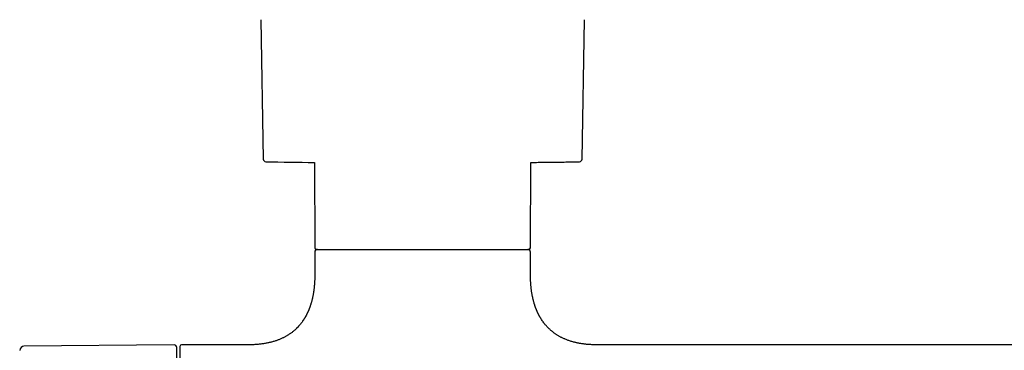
# Model space of a CAD drawing. Header units: millimetres. Extents: x 8 to 933, y 12 to 387.
# Tile 4 of 15: x 330 to 513, y 177 to 238. Entities that reach past the tile are written whole.
import ezdxf

# ---------------------------------------------------------------- set-up
doc = ezdxf.new("R2010")
doc.units = ezdxf.units.MM

msp = doc.modelspace()

# ---------------------------------------------------------------- linework, layer by layer
at = {"color": 7, "linetype": 'Continuous', "lineweight": 30}
for p, q in [((375.01, 238.15), (375.44, 212.29)), ((434.56, 212.29), (434.99, 238.15)), ((384.93, 211.67), (385, 195.81)), ((425, 195.81), (425.07, 211.67)), ((385, 195.01), (385, 190.81)), ((425, 190.81), (425, 195.01)), ((358.9, 177.8), (331.07, 177.56)), ((372.75, 177.81), (360.3, 177.81)), ((522.75, 177.81), (437.25, 177.81))]:
    msp.add_line(p, q, dxfattribs=at)
at = {"color": 7, "linetype": 'Continuous', "lineweight": 30, "flags": 128}
msp.add_lwpolyline([(425.07, 211.67), (425.27, 211.67), (425.68, 211.67)], dxfattribs=at)
at = {"color": 7, "linetype": 'Continuous', "lineweight": 30}
for centre, radius, start, end in [((375.94, 212.29), 0.5, 180.956, 268.6682), ((434.06, 212.29), 0.5, 271.3318, 359.044), ((387.55, 711.66), 500, 268.6681, 269.6997), ((385.3, 195.81), 0.3, 180.25, 270), ((385.5, 195.01), 0.5, 90, 180), ((424.5, 195.01), 0.5, 0, 90), ((424.7, 195.81), 0.3, 270, 359.75), ((331.08, 176.76), 0.8, 90.5, 178.327), ((358.9, 177.3), 0.5, 0, 90.5), ((360.3, 177.51), 0.3, 90, 180)]:
    msp.add_arc(centre, radius, start, end, dxfattribs=at)
for points, knots in [([(425.62, 211.67), (425.97, 211.67), (426.7, 211.68), (427.77, 211.69), (428.84, 211.7), (429.89, 211.71), (430.99, 211.73), (432.11, 211.75), (433.14, 211.77), (433.79, 211.79), (434.06, 211.79)], [0, 0, 0, 0, 0.124454, 0.260626, 0.378281, 0.504855, 0.63526, 0.768377, 0.903358, 1, 1, 1, 1]), ([(385.3, 195.51), (385.3, 195.51), (385.3, 195.51), (385.3, 195.51), (385.31, 195.51), (385.33, 195.51), (385.34, 195.51), (385.37, 195.51), (385.41, 195.51), (385.46, 195.51), (385.52, 195.51), (385.58, 195.51), (385.63, 195.51), (385.66, 195.51), (385.67, 195.51), (385.69, 195.51), (385.71, 195.51), (385.72, 195.51), (385.74, 195.51), (385.78, 195.51), (385.86, 195.51), (385.98, 195.51), (386.1, 195.51), (386.21, 195.51), (386.31, 195.51), (386.37, 195.51), (386.44, 195.51), (386.51, 195.51), (386.59, 195.51), (386.66, 195.51), (386.76, 195.51), (386.9, 195.51), (387.09, 195.51), (387.29, 195.51), (387.49, 195.51), (387.64, 195.51), (387.71, 195.51)], [0, 0, 0, 0, 0.015684, 0.046046, 0.076423, 0.105688, 0.133611, 0.175453, 0.21726, 0.259051, 0.300844, 0.337638, 0.374461, 0.382733, 0.391006, 0.399283, 0.407561, 0.415843, 0.424127, 0.432413, 0.479694, 0.526923, 0.574127, 0.621333, 0.642535, 0.663745, 0.684966, 0.706199, 0.727448, 0.74695, 0.765707, 0.812566, 0.859399, 0.906232, 0.95309, 1, 1, 1, 1]), ([(387.71, 195.51), (387.78, 195.51), (387.91, 195.51), (388.12, 195.51), (388.33, 195.51), (388.52, 195.51), (388.66, 195.51), (388.76, 195.51), (388.87, 195.51), (388.98, 195.51), (389.09, 195.51), (389.21, 195.51), (389.39, 195.51), (389.63, 195.51), (389.94, 195.51), (390.22, 195.51), (390.47, 195.51), (390.64, 195.51), (390.74, 195.51), (390.79, 195.51), (390.84, 195.51), (390.89, 195.51), (390.94, 195.51), (391, 195.51), (391.15, 195.51), (391.42, 195.51), (391.81, 195.51), (392.2, 195.51), (392.54, 195.51), (392.82, 195.51), (393.04, 195.51), (393.25, 195.51), (393.48, 195.51), (393.71, 195.51), (393.97, 195.51), (394.26, 195.51), (394.56, 195.51), (394.86, 195.51), (395.18, 195.51), (395.45, 195.51), (395.67, 195.51), (395.83, 195.51), (396, 195.51), (396.16, 195.51), (396.33, 195.51), (396.5, 195.51), (396.67, 195.51), (396.88, 195.51), (397.13, 195.51), (397.43, 195.51), (397.73, 195.51), (398.03, 195.51), (398.33, 195.51), (398.64, 195.51), (398.92, 195.51), (399.17, 195.51), (399.4, 195.51), (399.62, 195.51), (399.84, 195.51), (400.07, 195.51), (400.29, 195.51), (400.52, 195.51), (400.79, 195.51), (401.09, 195.51), (401.44, 195.51), (401.79, 195.51), (402.13, 195.51), (402.48, 195.51), (402.84, 195.51), (403.17, 195.51), (403.48, 195.51), (403.76, 195.51), (404.05, 195.51), (404.34, 195.51), (404.62, 195.51), (404.91, 195.51), (405.25, 195.51), (405.64, 195.51), (406.07, 195.51), (406.51, 195.51), (406.95, 195.51), (407.39, 195.51), (407.8, 195.51), (408.17, 195.51), (408.52, 195.51), (408.87, 195.51), (409.21, 195.51), (409.56, 195.51), (409.93, 195.51), (410.34, 195.51), (410.78, 195.51), (411.21, 195.51), (411.64, 195.51), (412.07, 195.51), (412.49, 195.51), (412.89, 195.51), (413.29, 195.51), (413.68, 195.51), (414.06, 195.51), (414.45, 195.51), (414.85, 195.51), (415.24, 195.51), (415.63, 195.51), (416.01, 195.51), (416.39, 195.51), (416.74, 195.51), (417.05, 195.51), (417.33, 195.51), (417.6, 195.51), (417.88, 195.51), (418.15, 195.51), (418.42, 195.51), (418.69, 195.51), (418.96, 195.51), (419.23, 195.51), (419.5, 195.51), (419.75, 195.51), (420, 195.51), (420.23, 195.51), (420.43, 195.51), (420.62, 195.51), (420.79, 195.51), (420.97, 195.51), (421.14, 195.51), (421.31, 195.51), (421.48, 195.51), (421.67, 195.51), (421.86, 195.51), (422.05, 195.51), (422.23, 195.51), (422.4, 195.51), (422.57, 195.51), (422.71, 195.51), (422.83, 195.51), (422.93, 195.51), (423.03, 195.51), (423.13, 195.51), (423.22, 195.51), (423.31, 195.51), (423.4, 195.51), (423.5, 195.51), (423.6, 195.51), (423.71, 195.51), (423.81, 195.51), (423.91, 195.51), (424, 195.51), (424.09, 195.51), (424.18, 195.51), (424.28, 195.51), (424.35, 195.51), (424.4, 195.51), (424.42, 195.51), (424.44, 195.51), (424.46, 195.51), (424.48, 195.51), (424.51, 195.51), (424.55, 195.51), (424.6, 195.51), (424.64, 195.51), (424.66, 195.51), (424.69, 195.51), (424.7, 195.51), (424.7, 195.51), (424.7, 195.51), (424.7, 195.51)], [0, 0, 0, 0, 0.007908, 0.015809, 0.023706, 0.031604, 0.03515, 0.038698, 0.042247, 0.045798, 0.04935, 0.053232, 0.05725, 0.066617, 0.075978, 0.085338, 0.091518, 0.097703, 0.099092, 0.100481, 0.101871, 0.103261, 0.104651, 0.106042, 0.107433, 0.117523, 0.127599, 0.137667, 0.147735, 0.153011, 0.15829, 0.163573, 0.168861, 0.174363, 0.180109, 0.187003, 0.193897, 0.200795, 0.207751, 0.215025, 0.218596, 0.222166, 0.225737, 0.229308, 0.23288, 0.236453, 0.240028, 0.243604, 0.249811, 0.256016, 0.26222, 0.268424, 0.274631, 0.280843, 0.287271, 0.291737, 0.296203, 0.300668, 0.305133, 0.309599, 0.314067, 0.318536, 0.323008, 0.32978, 0.336547, 0.343314, 0.350081, 0.356851, 0.363626, 0.370584, 0.376094, 0.381603, 0.387112, 0.392621, 0.398131, 0.403645, 0.409163, 0.417592, 0.426016, 0.434439, 0.442864, 0.451296, 0.459854, 0.466626, 0.473395, 0.480164, 0.486934, 0.493708, 0.500489, 0.509245, 0.517994, 0.526742, 0.535493, 0.544251, 0.553055, 0.561371, 0.569683, 0.577996, 0.586314, 0.59464, 0.603464, 0.612282, 0.621098, 0.629916, 0.638743, 0.647528, 0.654404, 0.661278, 0.668151, 0.675026, 0.681905, 0.688791, 0.696182, 0.703568, 0.710952, 0.718337, 0.725725, 0.73312, 0.74039, 0.746065, 0.751738, 0.75741, 0.763083, 0.768757, 0.774435, 0.780118, 0.787134, 0.794147, 0.801157, 0.808169, 0.815183, 0.822203, 0.829038, 0.833692, 0.838344, 0.842996, 0.847648, 0.852301, 0.856956, 0.861612, 0.866272, 0.872771, 0.879267, 0.885761, 0.892256, 0.898755, 0.905257, 0.91154, 0.921095, 0.930649, 0.933152, 0.935656, 0.93816, 0.940664, 0.94317, 0.945676, 0.953391, 0.961103, 0.968816, 0.976532, 0.984166, 0.991479, 0.997224, 1, 1, 1, 1]), ([(385, 190.81), (385, 190.69), (385, 190.47), (384.99, 190.13), (384.98, 189.81), (384.97, 189.5), (384.95, 189.2), (384.93, 188.92), (384.9, 188.65), (384.88, 188.39), (384.85, 188.15), (384.82, 187.91), (384.78, 187.66), (384.74, 187.41), (384.7, 187.14), (384.65, 186.89), (384.6, 186.65), (384.55, 186.42), (384.5, 186.21), (384.45, 186), (384.4, 185.81), (384.34, 185.63), (384.29, 185.46), (384.25, 185.3), (384.2, 185.14), (384.15, 185), (384.1, 184.87), (384.06, 184.74), (384.01, 184.62), (383.97, 184.51), (383.93, 184.4), (383.89, 184.31), (383.86, 184.22), (383.82, 184.15), (383.79, 184.07), (383.76, 183.99), (383.71, 183.89), (383.66, 183.78), (383.61, 183.67), (383.55, 183.54), (383.5, 183.44), (383.45, 183.36), (383.43, 183.32), (383.41, 183.28), (383.39, 183.24), (383.37, 183.2), (383.34, 183.15), (383.31, 183.09), (383.27, 183.02), (383.22, 182.93), (383.17, 182.84), (383.1, 182.73), (383.04, 182.62), (382.96, 182.51), (382.89, 182.4), (382.78, 182.24), (382.63, 182.03), (382.44, 181.77), (382.22, 181.51), (382, 181.24), (381.8, 181.03), (381.64, 180.87), (381.52, 180.76), (381.4, 180.64), (381.27, 180.53), (381.13, 180.41), (380.96, 180.27), (380.78, 180.12), (380.58, 179.97), (380.38, 179.83), (380.19, 179.71), (380, 179.59), (379.81, 179.47), (379.6, 179.35), (379.39, 179.24), (379.18, 179.13), (378.95, 179.02), (378.72, 178.91), (378.47, 178.81), (378.22, 178.71), (377.96, 178.61), (377.7, 178.52), (377.42, 178.44), (377.14, 178.35), (376.85, 178.28), (376.57, 178.21), (376.28, 178.15), (375.98, 178.09), (375.67, 178.03), (375.35, 177.98), (375.02, 177.94), (374.69, 177.9), (374.36, 177.87), (374.03, 177.85), (373.69, 177.83), (373.33, 177.82), (373.02, 177.81), (372.83, 177.81), (372.75, 177.81)], [0, 0, 0, 0, 0.016911, 0.033251, 0.049035, 0.064278, 0.078995, 0.0932, 0.106137, 0.118641, 0.130723, 0.142394, 0.153663, 0.167468, 0.180652, 0.193234, 0.205229, 0.216653, 0.227521, 0.237845, 0.247585, 0.256812, 0.265537, 0.27377, 0.28152, 0.288795, 0.295603, 0.301952, 0.308652, 0.31477, 0.320311, 0.325284, 0.329693, 0.333544, 0.336856, 0.341766, 0.347207, 0.353173, 0.359595, 0.365372, 0.373277, 0.37626, 0.37877, 0.380817, 0.382779, 0.384883, 0.387129, 0.390945, 0.395107, 0.399614, 0.405151, 0.411128, 0.417535, 0.424096, 0.430662, 0.437236, 0.452765, 0.46835, 0.485262, 0.502274, 0.51941, 0.527536, 0.535698, 0.543896, 0.552147, 0.560659, 0.571774, 0.583425, 0.595623, 0.608382, 0.61881, 0.629602, 0.640768, 0.652319, 0.663831, 0.675723, 0.688008, 0.700698, 0.71381, 0.727358, 0.740548, 0.754156, 0.768199, 0.782693, 0.797657, 0.811684, 0.82613, 0.841009, 0.856338, 0.872135, 0.888415, 0.905197, 0.921038, 0.937331, 0.954091, 0.971335, 0.989077, 1, 1, 1, 1]), ([(437.25, 177.81), (437.18, 177.81), (437, 177.81), (436.7, 177.82), (436.36, 177.83), (436.03, 177.84), (435.72, 177.87), (435.41, 177.89), (435.1, 177.93), (434.81, 177.96), (434.51, 178), (434.23, 178.05), (433.95, 178.1), (433.68, 178.16), (433.41, 178.21), (433.14, 178.28), (432.85, 178.36), (432.55, 178.45), (432.26, 178.54), (431.98, 178.63), (431.72, 178.73), (431.47, 178.83), (431.23, 178.94), (431.01, 179.04), (430.8, 179.14), (430.6, 179.24), (430.39, 179.36), (430.18, 179.47), (429.97, 179.6), (429.78, 179.73), (429.59, 179.86), (429.41, 179.98), (429.23, 180.12), (429.06, 180.26), (428.88, 180.4), (428.72, 180.54), (428.54, 180.7), (428.34, 180.89), (428.14, 181.1), (427.94, 181.32), (427.75, 181.54), (427.55, 181.78), (427.35, 182.05), (427.15, 182.33), (427, 182.56), (426.9, 182.74), (426.83, 182.85), (426.77, 182.95), (426.72, 183.04), (426.67, 183.13), (426.62, 183.21), (426.59, 183.28), (426.56, 183.34), (426.53, 183.4), (426.5, 183.45), (426.47, 183.51), (426.44, 183.56), (426.42, 183.62), (426.39, 183.68), (426.36, 183.74), (426.33, 183.81), (426.29, 183.88), (426.27, 183.94), (426.24, 184), (426.21, 184.06), (426.19, 184.12), (426.17, 184.17), (426.14, 184.23), (426.12, 184.29), (426.09, 184.37), (426.05, 184.45), (426.02, 184.54), (425.98, 184.64), (425.94, 184.75), (425.9, 184.87), (425.85, 185), (425.81, 185.14), (425.76, 185.28), (425.71, 185.44), (425.66, 185.61), (425.61, 185.79), (425.56, 185.98), (425.51, 186.18), (425.46, 186.4), (425.41, 186.63), (425.36, 186.86), (425.31, 187.1), (425.27, 187.32), (425.24, 187.54), (425.2, 187.76), (425.17, 187.99), (425.14, 188.23), (425.12, 188.48), (425.09, 188.74), (425.07, 189.01), (425.05, 189.29), (425.03, 189.58), (425.02, 189.87), (425.01, 190.18), (425, 190.49), (425, 190.7), (425, 190.81)], [0, 0, 0, 0, 0.010109, 0.0270761, 0.0435865, 0.0596542, 0.0752928, 0.0905156, 0.1053355, 0.1197652, 0.1344768, 0.148787, 0.1627092, 0.1762561, 0.18944, 0.2022727, 0.2181151, 0.2334297, 0.2482378, 0.2625593, 0.2764134, 0.2898177, 0.3020592, 0.3139288, 0.3254385, 0.3365998, 0.3474231, 0.3598538, 0.3718359, 0.3833826, 0.3945059, 0.405216, 0.4155223, 0.4271613, 0.4382615, 0.4488321, 0.4590771, 0.4736364, 0.4881222, 0.502548, 0.5169271, 0.5312719, 0.5482832, 0.5652816, 0.5822845, 0.588917, 0.5951849, 0.6010322, 0.6064558, 0.6114525, 0.6160191, 0.6195206, 0.6227147, 0.6257274, 0.6291624, 0.6317237, 0.6348295, 0.638162, 0.6414958, 0.6445393, 0.6485313, 0.6521852, 0.6556495, 0.658923, 0.6620044, 0.6648926, 0.6675658, 0.6705808, 0.6740357, 0.6779338, 0.6822787, 0.6870744, 0.6923256, 0.6980377, 0.7042162, 0.7108678, 0.7179994, 0.7256189, 0.7337348, 0.7423563, 0.7514936, 0.7611575, 0.7713966, 0.7821908, 0.7935538, 0.8055003, 0.8180461, 0.8283349, 0.8390126, 0.8500881, 0.861571, 0.8734709, 0.8857983, 0.8985636, 0.9117781, 0.9254533, 0.9396011, 0.9539683, 0.9688154, 0.984155, 1, 1, 1, 1]), ([(359.4, 138.31), (359.4, 138.31), (359.4, 138.32), (359.4, 138.33), (359.4, 138.36), (359.4, 138.39), (359.4, 138.43), (359.4, 138.48), (359.4, 138.52), (359.4, 138.56), (359.4, 138.61), (359.4, 138.67), (359.4, 138.74), (359.4, 138.83), (359.4, 138.94), (359.4, 139.06), (359.4, 139.17), (359.4, 139.26), (359.4, 139.32), (359.4, 139.39), (359.4, 139.46), (359.4, 139.53), (359.4, 139.61), (359.4, 139.71), (359.4, 139.85), (359.4, 140.02), (359.4, 140.21), (359.4, 140.4), (359.4, 140.58), (359.4, 140.75), (359.4, 140.89), (359.4, 141.03), (359.4, 141.18), (359.4, 141.33), (359.4, 141.52), (359.4, 141.74), (359.4, 142), (359.4, 142.27), (359.4, 142.54), (359.4, 142.83), (359.4, 143.12), (359.4, 143.41), (359.4, 143.71), (359.4, 144.02), (359.4, 144.35), (359.4, 144.67), (359.4, 145.01), (359.4, 145.35), (359.4, 145.66), (359.4, 145.94), (359.4, 146.17), (359.4, 146.41), (359.4, 146.65), (359.4, 146.89), (359.4, 147.18), (359.4, 147.51), (359.4, 147.89), (359.4, 148.27), (359.4, 148.66), (359.4, 148.99), (359.4, 149.27), (359.4, 149.5), (359.4, 149.72), (359.4, 149.95), (359.4, 150.17), (359.4, 150.4), (359.4, 150.7), (359.4, 151.08), (359.4, 151.52), (359.4, 151.97), (359.4, 152.43), (359.4, 152.85), (359.4, 153.25), (359.4, 153.61), (359.4, 153.97), (359.4, 154.33), (359.4, 154.74), (359.4, 155.2), (359.4, 155.72), (359.4, 156.24), (359.4, 156.76), (359.4, 157.29), (359.4, 157.78), (359.4, 158.26), (359.4, 158.7), (359.4, 159.15), (359.4, 159.6), (359.4, 159.99), (359.4, 160.33), (359.4, 160.62), (359.4, 160.91), (359.4, 161.2), (359.4, 161.5), (359.4, 161.85), (359.4, 162.26), (359.4, 162.71), (359.4, 163.16), (359.4, 163.52), (359.4, 163.8), (359.4, 164), (359.4, 164.2), (359.4, 164.4), (359.4, 164.59), (359.4, 164.79), (359.4, 165.06), (359.4, 165.4), (359.4, 165.8), (359.4, 166.2), (359.4, 166.6), (359.4, 166.94), (359.4, 167.24), (359.4, 167.49), (359.4, 167.74), (359.4, 167.99), (359.4, 168.23), (359.4, 168.52), (359.4, 168.85), (359.4, 169.22), (359.4, 169.58), (359.4, 169.94), (359.4, 170.29), (359.4, 170.62), (359.4, 170.96), (359.4, 171.28), (359.4, 171.6), (359.4, 171.91), (359.4, 172.22), (359.4, 172.52), (359.4, 172.81), (359.4, 173.06), (359.4, 173.27), (359.4, 173.45), (359.4, 173.63), (359.4, 173.8), (359.4, 173.96), (359.4, 174.15), (359.4, 174.37), (359.4, 174.59), (359.4, 174.82), (359.4, 175.03), (359.4, 175.2), (359.4, 175.34), (359.4, 175.44), (359.4, 175.55), (359.4, 175.65), (359.4, 175.75), (359.4, 175.84), (359.4, 175.96), (359.4, 176.11), (359.4, 176.27), (359.4, 176.41), (359.4, 176.55), (359.4, 176.67), (359.4, 176.76), (359.4, 176.85), (359.4, 176.92), (359.4, 176.99), (359.4, 177.06), (359.4, 177.13), (359.4, 177.2), (359.4, 177.24), (359.4, 177.28), (359.4, 177.3), (359.4, 177.3), (359.4, 177.3)], [0, 0, 0, 0, 0.007319, 0.014626, 0.021926, 0.029223, 0.036519, 0.041299, 0.046082, 0.050868, 0.05566, 0.060589, 0.065668, 0.073277, 0.080876, 0.088472, 0.096068, 0.099479, 0.102892, 0.106307, 0.109723, 0.113143, 0.116565, 0.11999, 0.127209, 0.134416, 0.141614, 0.148807, 0.155998, 0.160708, 0.165421, 0.170136, 0.174855, 0.17958, 0.18431, 0.191684, 0.199044, 0.206395, 0.213741, 0.221085, 0.228301, 0.235523, 0.242755, 0.25, 0.257374, 0.264734, 0.272085, 0.279431, 0.286775, 0.291585, 0.296398, 0.301213, 0.306033, 0.310858, 0.31569, 0.32291, 0.330116, 0.337314, 0.344507, 0.351699, 0.355736, 0.359775, 0.363815, 0.367858, 0.371905, 0.375956, 0.380011, 0.38777, 0.395516, 0.403254, 0.410987, 0.418721, 0.424802, 0.430887, 0.436981, 0.443007, 0.448756, 0.457299, 0.465833, 0.474363, 0.482897, 0.491441, 0.5, 0.507318, 0.514624, 0.521924, 0.52922, 0.536517, 0.541297, 0.54608, 0.550868, 0.55566, 0.560589, 0.565668, 0.573277, 0.580876, 0.588472, 0.596068, 0.599479, 0.602892, 0.606307, 0.609723, 0.613143, 0.616565, 0.61999, 0.627209, 0.634416, 0.641614, 0.648807, 0.655998, 0.660708, 0.665421, 0.670136, 0.674855, 0.67958, 0.68431, 0.691684, 0.699044, 0.706395, 0.713741, 0.721085, 0.728301, 0.735523, 0.742755, 0.75, 0.757374, 0.764734, 0.772085, 0.779431, 0.786775, 0.791585, 0.796398, 0.801213, 0.806033, 0.810858, 0.81569, 0.82291, 0.830116, 0.837314, 0.844507, 0.851699, 0.855736, 0.859775, 0.863815, 0.867858, 0.871905, 0.875956, 0.880011, 0.88777, 0.895516, 0.903254, 0.910987, 0.918721, 0.924802, 0.930887, 0.936981, 0.943007, 0.948757, 0.957301, 0.965835, 0.974366, 0.982899, 0.991442, 1, 1, 1, 1]), ([(360, 177.51), (360, 177.51), (360, 177.51), (360, 177.5), (360, 177.48), (360, 177.45), (360, 177.41), (360, 177.36), (360, 177.32), (360, 177.28), (360, 177.23), (360, 177.18), (360, 177.12), (360, 177.04), (360, 176.95), (360, 176.83), (360, 176.7), (360, 176.56), (360, 176.41), (360, 176.24), (360, 176.09), (360, 175.95), (360, 175.82), (360, 175.69), (360, 175.56), (360, 175.42), (360, 175.27), (360, 175.11), (360, 174.91), (360, 174.69), (360, 174.47), (360, 174.24), (360, 174.02), (360, 173.8), (360, 173.58), (360, 173.35), (360, 173.11), (360, 172.86), (360, 172.58), (360, 172.29), (360, 171.98), (360, 171.67), (360, 171.34), (360, 171.01), (360, 170.67), (360, 170.33), (360, 169.98), (360, 169.62), (360, 169.27), (360, 168.9), (360, 168.55), (360, 168.22), (360, 167.9), (360, 167.58), (360, 167.26), (360, 166.94), (360, 166.59), (360, 166.22), (360, 165.82), (360, 165.42), (360, 165.06), (360, 164.74), (360, 164.46), (360, 164.18), (360, 163.9), (360, 163.61), (360, 163.33), (360, 163.04), (360, 162.73), (360, 162.39), (360, 162.03), (360, 161.66), (360, 161.3), (360, 160.89), (360, 160.43), (360, 159.91), (360, 159.39), (360, 158.86), (360, 158.34), (360, 157.83), (360, 157.36), (360, 156.91), (360, 156.46), (360, 156.01), (360, 155.62), (360, 155.27), (360, 154.98), (360, 154.69), (360, 154.4), (360, 154.1), (360, 153.74), (360, 153.33), (360, 152.87), (360, 152.41), (360, 151.95), (360, 151.5), (360, 151.04), (360, 150.65), (360, 150.3), (360, 150.01), (360, 149.72), (360, 149.44), (360, 149.15), (360, 148.87), (360, 148.55), (360, 148.21), (360, 147.83), (360, 147.46), (360, 147.1), (360, 146.77), (360, 146.46), (360, 146.16), (360, 145.86), (360, 145.56), (360, 145.25), (360, 144.93), (360, 144.59), (360, 144.27), (360, 143.95), (360, 143.63), (360, 143.32), (360, 143.02), (360, 142.72), (360, 142.44), (360, 142.16), (360, 141.9), (360, 141.64), (360, 141.4), (360, 141.19), (360, 140.99), (360, 140.8), (360, 140.62), (360, 140.44), (360, 140.26), (360, 140.08), (360, 139.89), (360, 139.72), (360, 139.57), (360, 139.44), (360, 139.33), (360, 139.23), (360, 139.14), (360, 139.04), (360, 138.95), (360, 138.87), (360, 138.78), (360, 138.7), (360, 138.61), (360, 138.53), (360, 138.46), (360, 138.38), (360, 138.31), (360, 138.24), (360, 138.19), (360, 138.15), (360, 138.12), (360, 138.11), (360, 138.11), (360, 138.11)], [0, 0, 0, 0, 0.003232, 0.010513, 0.017782, 0.025043, 0.032299, 0.039556, 0.044308, 0.049064, 0.053822, 0.058586, 0.063486, 0.068535, 0.076253, 0.083961, 0.091663, 0.099365, 0.107071, 0.114785, 0.122512, 0.127637, 0.132755, 0.137867, 0.142975, 0.148079, 0.153182, 0.158284, 0.165301, 0.172322, 0.179352, 0.186394, 0.192498, 0.198593, 0.20468, 0.210761, 0.216839, 0.222916, 0.230079, 0.237248, 0.244426, 0.251616, 0.25894, 0.266251, 0.273551, 0.280846, 0.288138, 0.295301, 0.30247, 0.309648, 0.316838, 0.322817, 0.328786, 0.334747, 0.340704, 0.346657, 0.35261, 0.359626, 0.366648, 0.373678, 0.380719, 0.385543, 0.39036, 0.395172, 0.39998, 0.404785, 0.409589, 0.414392, 0.419196, 0.425237, 0.431282, 0.437335, 0.443322, 0.449043, 0.457541, 0.466029, 0.474513, 0.482999, 0.491493, 0.5, 0.507281, 0.51455, 0.521811, 0.529068, 0.536324, 0.541077, 0.545832, 0.550591, 0.555354, 0.560254, 0.565304, 0.573021, 0.580729, 0.588431, 0.596133, 0.603839, 0.611553, 0.619281, 0.624406, 0.629524, 0.634636, 0.639743, 0.644848, 0.64995, 0.655052, 0.662069, 0.66909, 0.67612, 0.683162, 0.689267, 0.695361, 0.701448, 0.707529, 0.713607, 0.719684, 0.726848, 0.734016, 0.741194, 0.748384, 0.755709, 0.763019, 0.77032, 0.777614, 0.784906, 0.79207, 0.799238, 0.806416, 0.813606, 0.819585, 0.825554, 0.831516, 0.837472, 0.843425, 0.849378, 0.856394, 0.863416, 0.870446, 0.877488, 0.882311, 0.887128, 0.89194, 0.896748, 0.901554, 0.906357, 0.91116, 0.915964, 0.922005, 0.928051, 0.934103, 0.940091, 0.945811, 0.954309, 0.962798, 0.971282, 0.979767, 0.988261, 0.996768, 1, 1, 1, 1])]:
    msp.add_open_spline(points, degree=3, knots=knots, dxfattribs=at)

doc.saveas('drawing.dxf')
